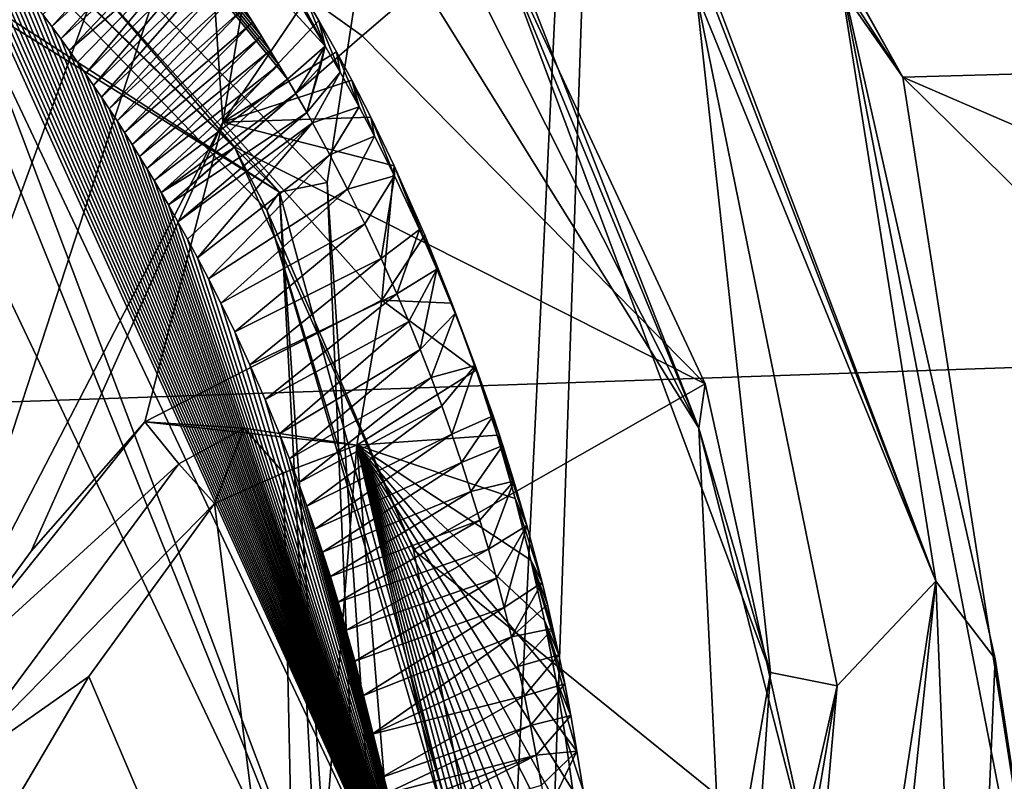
# Model space of a CAD drawing. Header units: millimetres. Extents: x -147 to 294, y -82 to 275.
# Tile 181 of 256: x 244.75 to 248.38, y 154.78 to 157.59. Entities that reach past the tile are written whole.
import ezdxf

# ---------------------------------------------------------------- set-up
doc = ezdxf.new("R2010")
doc.units = ezdxf.units.MM
doc.header["$LTSCALE"] = 67.506716
for name, color, linetype in [('1827', 7, 'CONTINUOUS'), ('2846', 7, 'CONTINUOUS'), ('3303', 7, 'CONTINUOUS'), ('3314', 7, 'CONTINUOUS'), ('3322', 7, 'CONTINUOUS'), ('3341', 7, 'CONTINUOUS'), ('3346', 7, 'CONTINUOUS'), ('3352', 7, 'CONTINUOUS'), ('3353', 7, 'CONTINUOUS'), ('3385', 7, 'CONTINUOUS'), ('3386', 7, 'CONTINUOUS'), ('3841', 7, 'CONTINUOUS'), ('3876', 7, 'CONTINUOUS'), ('3877', 7, 'CONTINUOUS'), ('3933', 7, 'CONTINUOUS'), ('3934', 7, 'CONTINUOUS'), ('3935', 7, 'CONTINUOUS'), ('3936', 7, 'CONTINUOUS'), ('3938', 7, 'CONTINUOUS'), ('3939', 7, 'CONTINUOUS'), ('3940', 7, 'CONTINUOUS'), ('3941', 7, 'CONTINUOUS'), ('3943', 7, 'CONTINUOUS'), ('4035', 7, 'CONTINUOUS'), ('4041', 7, 'CONTINUOUS'), ('4042', 7, 'CONTINUOUS'), ('4043', 7, 'CONTINUOUS'), ('761', 7, 'CONTINUOUS'), ('802', 7, 'CONTINUOUS')]:
    doc.layers.add(name, color=color, linetype=linetype)

msp = doc.modelspace()

# ---------------------------------------------------------------- linework, layer by layer
at = {"layer": '1827', "linetype": 'CONTINUOUS'}
for points in [[(245.8803, 156.9897, -26.9313), (247.0596, 164.7051, -25.4426), (243.4814, 159.4562, -25.6096), (245.8803, 156.9897, -26.9313)], [(246.3521, 149.9563, -28.3193), (247.0596, 164.7051, -25.4426), (245.8803, 156.9897, -26.9313), (246.3521, 149.9563, -28.3193)], [(246.4828, 147.7823, -28.6945), (247.0596, 164.7051, -25.4426), (246.3521, 149.9563, -28.3193), (246.4828, 147.7823, -28.6945)], [(253.3876, 162.2919, -28.4754), (247.0596, 164.7051, -25.4426), (246.4828, 147.7823, -28.6945), (253.3876, 162.2919, -28.4754)], [(247.0404, 147.8484, -29.0337), (253.3876, 162.2919, -28.4754), (246.4828, 147.7823, -28.6945), (247.0404, 147.8484, -29.0337)], [(247.6006, 147.9181, -29.3887), (253.3876, 162.2919, -28.4754), (247.0404, 147.8484, -29.0337), (247.6006, 147.9181, -29.3887)], [(249.2722, 148.1456, -30.5321), (253.3876, 162.2919, -28.4754), (247.6006, 147.9181, -29.3887), (249.2722, 148.1456, -30.5321)]]:
    msp.add_3dface(points, dxfattribs=at)
at = {"layer": '2846', "linetype": 'CONTINUOUS'}
for points in [[(254.4428, 158.3003, -33.2645), (253.5713, 157.533, -33.157), (245.6001, 160.8001, -28.5221), (254.4428, 158.3003, -33.2645)], [(245.6001, 160.8001, -28.5221), (253.5713, 157.533, -33.157), (248.0012, 157.3782, -30.3474), (245.6001, 160.8001, -28.5221)], [(253.5713, 157.533, -33.157), (251.8376, 155.7197, -32.9198), (248.0012, 157.3782, -30.3474), (253.5713, 157.533, -33.157)], [(251.8376, 155.7197, -32.9198), (250.8847, 154.5328, -32.7713), (248.0012, 157.3782, -30.3474), (251.8376, 155.7197, -32.9198)], [(248.0012, 157.3782, -30.3474), (250.8847, 154.5328, -32.7713), (248.6367, 153.304, -31.7255), (248.0012, 157.3782, -30.3474)]]:
    msp.add_3dface(points, dxfattribs=at)
at = {"layer": '3303', "linetype": 'CONTINUOUS'}
for points in [[(240.0061, 160.6226, -24.4588), (239.9795, 160.5045, -24.5226), (245.7051, 156.9546, -26.9517), (240.0061, 160.6226, -24.4588)], [(243.4814, 159.4562, -25.6096), (240.0061, 160.6226, -24.4588), (245.7051, 156.9546, -26.9517), (243.4814, 159.4562, -25.6096)], [(245.7051, 156.9546, -26.9517), (239.9795, 160.5045, -24.5226), (243.2865, 159.3431, -25.8126), (245.7051, 156.9546, -26.9517)], [(245.8803, 156.9897, -26.9313), (243.4814, 159.4562, -25.6096), (245.7051, 156.9546, -26.9517), (245.8803, 156.9897, -26.9313)], [(245.6575, 156.8881, -27.1343), (245.7051, 156.9546, -26.9517), (243.2865, 159.3431, -25.8126), (245.6575, 156.8881, -27.1343)], [(246.1771, 150.0221, -28.3122), (245.8803, 156.9897, -26.9313), (245.7051, 156.9546, -26.9517), (246.1771, 150.0221, -28.3122)], [(246.3521, 149.9563, -28.3193), (245.8803, 156.9897, -26.9313), (246.1771, 150.0221, -28.3122), (246.3521, 149.9563, -28.3193)], [(246.627, 153.5686, -28.1771), (245.7051, 156.9546, -26.9517), (245.6575, 156.8881, -27.1343), (246.627, 153.5686, -28.1771)], [(246.1771, 150.0221, -28.3122), (245.7051, 156.9546, -26.9517), (246.0716, 150.0528, -28.4543), (246.1771, 150.0221, -28.3122)], [(246.0716, 150.0528, -28.4543), (245.7051, 156.9546, -26.9517), (246.627, 153.5686, -28.1771), (246.0716, 150.0528, -28.4543)]]:
    msp.add_3dface(points, dxfattribs=at)
at = {"layer": '3314', "linetype": 'CONTINUOUS'}
for points in [[(245.6575, 156.8881, -27.1343), (243.2865, 159.3431, -25.8126), (245.5394, 157.122, -27.9101), (245.6575, 156.8881, -27.1343)], [(245.5394, 157.122, -27.9101), (243.2865, 159.3431, -25.8126), (243.876, 159.0509, -26.9705), (245.5394, 157.122, -27.9101)], [(246.1983, 155.6373, -28.455), (245.6575, 156.8881, -27.1343), (245.5394, 157.122, -27.9101), (246.1983, 155.6373, -28.455)], [(246.627, 153.5686, -28.1771), (245.6575, 156.8881, -27.1343), (246.5164, 154.0467, -28.8946), (246.627, 153.5686, -28.1771)], [(246.5164, 154.0467, -28.8946), (245.6575, 156.8881, -27.1343), (246.1983, 155.6373, -28.455), (246.5164, 154.0467, -28.8946)]]:
    msp.add_3dface(points, dxfattribs=at)
at = {"layer": '3322', "linetype": 'CONTINUOUS'}
for points in [[(244.339, 160.7633, -30.238), (247.2496, 156.0853, -32.6765), (246.4845, 157.9382, -28.542), (244.339, 160.7633, -30.238)], [(246.4845, 157.9382, -28.542), (247.2496, 156.0853, -32.6765), (247.2735, 156.2483, -29.1765), (246.4845, 157.9382, -28.542)], [(247.2735, 156.2483, -29.1765), (247.2496, 156.0853, -32.6765), (247.6708, 154.4466, -29.7076), (247.2735, 156.2483, -29.1765)], [(247.2496, 156.0853, -32.6765), (247.3838, 153.3282, -33.5046), (247.6708, 154.4466, -29.7076), (247.2496, 156.0853, -32.6765)]]:
    msp.add_3dface(points, dxfattribs=at)
at = {"layer": '3341', "linetype": 'CONTINUOUS'}
for points in [[(245.6001, 160.8001, -28.5221), (248.0012, 157.3782, -30.3474), (245.7281, 160.8644, -30.2876), (245.6001, 160.8001, -28.5221)], [(245.7281, 160.8644, -30.2876), (248.0012, 157.3782, -30.3474), (246.4721, 160.0956, -31.4789), (245.7281, 160.8644, -30.2876)], [(246.4721, 160.0956, -31.4789), (248.0012, 157.3782, -30.3474), (247.7601, 157.8139, -32.6079), (246.4721, 160.0956, -31.4789)], [(248.0012, 157.3782, -30.3474), (248.6367, 153.304, -31.7255), (247.7601, 157.8139, -32.6079), (248.0012, 157.3782, -30.3474)], [(247.7601, 157.8139, -32.6079), (248.6367, 153.304, -31.7255), (248.3423, 155.2352, -33.5899), (247.7601, 157.8139, -32.6079)], [(248.3423, 155.2352, -33.5899), (248.6367, 153.304, -31.7255), (248.2337, 152.7439, -34.2297), (248.3423, 155.2352, -33.5899)]]:
    msp.add_3dface(points, dxfattribs=at)
at = {"layer": '3346', "linetype": 'CONTINUOUS'}
for points in [[(247.2496, 156.0853, -32.6765), (244.339, 160.7633, -30.238), (245.1337, 160.2818, -30.952), (247.2496, 156.0853, -32.6765)], [(247.2496, 156.0853, -32.6765), (245.1337, 160.2818, -30.952), (245.723, 159.9857, -31.7302), (247.2496, 156.0853, -32.6765)], [(247.2496, 156.0853, -32.6765), (245.723, 159.9857, -31.7302), (247.5144, 155.1851, -33.7763), (247.2496, 156.0853, -32.6765)], [(247.3838, 153.3282, -33.5046), (247.2496, 156.0853, -32.6765), (247.5144, 155.1851, -33.7763), (247.3838, 153.3282, -33.5046)], [(246.7141, 150.5732, -34.4416), (247.3838, 153.3282, -33.5046), (247.5144, 155.1851, -33.7763), (246.7141, 150.5732, -34.4416)]]:
    msp.add_3dface(points, dxfattribs=at)
at = {"layer": '3352', "linetype": 'CONTINUOUS'}
for points in [[(247.5144, 155.1851, -33.7763), (245.723, 159.9857, -31.7302), (247.2401, 157.6899, -32.9756), (247.5144, 155.1851, -33.7763)], [(247.759, 155.1361, -33.9339), (247.5144, 155.1851, -33.7763), (247.2401, 157.6899, -32.9756), (247.759, 155.1361, -33.9339)], [(246.7141, 150.5732, -34.4416), (247.5144, 155.1851, -33.7763), (247.759, 155.1361, -33.9339), (246.7141, 150.5732, -34.4416)], [(246.9823, 150.5822, -34.6363), (246.7141, 150.5732, -34.4416), (247.759, 155.1361, -33.9339), (246.9823, 150.5822, -34.6363)]]:
    msp.add_3dface(points, dxfattribs=at)
at = {"layer": '3353', "linetype": 'CONTINUOUS'}
for points in [[(246.4071, 159.9759, -31.8397), (246.4381, 159.9844, -31.8106), (248.1229, 155.5209, -33.809), (246.4071, 159.9759, -31.8397)], [(247.2401, 157.6899, -32.9756), (246.4071, 159.9759, -31.8397), (248.1229, 155.5209, -33.809), (247.2401, 157.6899, -32.9756)], [(246.4381, 159.9844, -31.8106), (247.7601, 157.8139, -32.6079), (248.1229, 155.5209, -33.809), (246.4381, 159.9844, -31.8106)], [(247.7601, 157.8139, -32.6079), (248.3423, 155.2352, -33.5899), (248.1229, 155.5209, -33.809), (247.7601, 157.8139, -32.6079)], [(247.759, 155.1361, -33.9339), (247.2401, 157.6899, -32.9756), (248.1229, 155.5209, -33.809), (247.759, 155.1361, -33.9339)], [(247.5817, 150.3678, -34.4002), (247.3434, 150.445, -34.6939), (248.1229, 155.5209, -33.809), (247.5817, 150.3678, -34.4002)], [(247.3434, 150.445, -34.6939), (247.759, 155.1361, -33.9339), (248.1229, 155.5209, -33.809), (247.3434, 150.445, -34.6939)], [(248.2337, 152.7439, -34.2297), (247.5817, 150.3678, -34.4002), (248.1229, 155.5209, -33.809), (248.2337, 152.7439, -34.2297)], [(248.3423, 155.2352, -33.5899), (248.2337, 152.7439, -34.2297), (248.1229, 155.5209, -33.809), (248.3423, 155.2352, -33.5899)], [(247.3434, 150.445, -34.6939), (246.9823, 150.5822, -34.6363), (247.759, 155.1361, -33.9339), (247.3434, 150.445, -34.6939)]]:
    msp.add_3dface(points, dxfattribs=at)
at = {"layer": '3385', "linetype": 'CONTINUOUS'}
for points in [[(246.4845, 157.9382, -28.542), (247.2735, 156.2483, -29.1765), (246.0092, 157.5301, -28.2242), (246.4845, 157.9382, -28.542)], [(247.2735, 156.2483, -29.1765), (245.5394, 157.122, -27.9101), (246.0092, 157.5301, -28.2242), (247.2735, 156.2483, -29.1765)], [(246.1983, 155.6373, -28.455), (245.5394, 157.122, -27.9101), (247.2735, 156.2483, -29.1765), (246.1983, 155.6373, -28.455)], [(246.1983, 155.6373, -28.455), (247.2735, 156.2483, -29.1765), (247.6708, 154.4466, -29.7076), (246.1983, 155.6373, -28.455)], [(246.5164, 154.0467, -28.8946), (246.1983, 155.6373, -28.455), (247.6708, 154.4466, -29.7076), (246.5164, 154.0467, -28.8946)]]:
    msp.add_3dface(points, dxfattribs=at)
at = {"layer": '3386', "linetype": 'CONTINUOUS'}
for points in [[(245.5394, 157.122, -27.9101), (243.876, 159.0509, -26.9705), (246.0092, 157.5301, -28.2242), (245.5394, 157.122, -27.9101)], [(243.876, 159.0509, -26.9705), (246.4845, 157.9382, -28.542), (246.0092, 157.5301, -28.2242), (243.876, 159.0509, -26.9705)]]:
    msp.add_3dface(points, dxfattribs=at)
at = {"layer": '3841', "linetype": 'CONTINUOUS'}
msp.add_3dface([(246.0375, 153.7605, -26.2755), (244.3919, 157.2287, -25.1362), (243.8233, 145.1052, -26.053), (246.0375, 153.7605, -26.2755)], dxfattribs=at)
at = {"layer": '3876', "linetype": 'CONTINUOUS'}
for points in [[(244.5923, 157.5928, -25.5415), (246.2893, 153.9977, -26.7161), (244.439, 158.0844, -27.215), (244.5923, 157.5928, -25.5415)], [(244.439, 158.0844, -27.215), (246.2893, 153.9977, -26.7161), (244.4764, 158.0429, -27.2358), (244.439, 158.0844, -27.215)], [(244.4764, 158.0429, -27.2358), (246.2893, 153.9977, -26.7161), (244.5135, 158.0011, -27.2566), (244.4764, 158.0429, -27.2358)], [(244.5135, 158.0011, -27.2566), (246.2893, 153.9977, -26.7161), (244.5502, 157.959, -27.2773), (244.5135, 158.0011, -27.2566)], [(244.5502, 157.959, -27.2773), (246.2893, 153.9977, -26.7161), (244.5866, 157.9165, -27.2981), (244.5502, 157.959, -27.2773)], [(244.5866, 157.9165, -27.2981), (246.2893, 153.9977, -26.7161), (244.6227, 157.8736, -27.3189), (244.5866, 157.9165, -27.2981)], [(244.6227, 157.8736, -27.3189), (246.2893, 153.9977, -26.7161), (244.6585, 157.8304, -27.3397), (244.6227, 157.8736, -27.3189)], [(244.6585, 157.8304, -27.3397), (246.2893, 153.9977, -26.7161), (244.6939, 157.7869, -27.3605), (244.6585, 157.8304, -27.3397)], [(244.6939, 157.7869, -27.3605), (246.2893, 153.9977, -26.7161), (244.729, 157.7431, -27.3812), (244.6939, 157.7869, -27.3605)], [(244.729, 157.7431, -27.3812), (246.2893, 153.9977, -26.7161), (244.7637, 157.6989, -27.402), (244.729, 157.7431, -27.3812)], [(244.7637, 157.6989, -27.402), (246.2893, 153.9977, -26.7161), (244.7981, 157.6544, -27.4227), (244.7637, 157.6989, -27.402)], [(244.7981, 157.6544, -27.4227), (246.2893, 153.9977, -26.7161), (244.8322, 157.6096, -27.4434), (244.7981, 157.6544, -27.4227)], [(244.8322, 157.6096, -27.4434), (246.2893, 153.9977, -26.7161), (244.8659, 157.5645, -27.4641), (244.8322, 157.6096, -27.4434)], [(244.8659, 157.5645, -27.4641), (246.2893, 153.9977, -26.7161), (244.8992, 157.5191, -27.4848), (244.8659, 157.5645, -27.4641)], [(244.8992, 157.5191, -27.4848), (246.2893, 153.9977, -26.7161), (244.9298, 157.4767, -27.5039), (244.8992, 157.5191, -27.4848)], [(244.9298, 157.4767, -27.5039), (246.2893, 153.9977, -26.7161), (244.9601, 157.4341, -27.523), (244.9298, 157.4767, -27.5039)], [(244.9601, 157.4341, -27.523), (246.2893, 153.9977, -26.7161), (244.99, 157.3912, -27.542), (244.9601, 157.4341, -27.523)], [(244.99, 157.3912, -27.542), (246.2893, 153.9977, -26.7161), (245.0195, 157.3482, -27.561), (244.99, 157.3912, -27.542)], [(245.0195, 157.3482, -27.561), (246.2893, 153.9977, -26.7161), (245.0487, 157.305, -27.5799), (245.0195, 157.3482, -27.561)], [(245.0487, 157.305, -27.5799), (246.2893, 153.9977, -26.7161), (245.0776, 157.2616, -27.5988), (245.0487, 157.305, -27.5799)], [(245.0776, 157.2616, -27.5988), (246.2893, 153.9977, -26.7161), (245.1061, 157.218, -27.6176), (245.0776, 157.2616, -27.5988)], [(245.1061, 157.218, -27.6176), (246.2893, 153.9977, -26.7161), (245.1342, 157.1742, -27.6363), (245.1061, 157.218, -27.6176)], [(245.1342, 157.1742, -27.6363), (246.2893, 153.9977, -26.7161), (245.1619, 157.1303, -27.6549), (245.1342, 157.1742, -27.6363)], [(245.1619, 157.1303, -27.6549), (246.2893, 153.9977, -26.7161), (245.1893, 157.0861, -27.6735), (245.1619, 157.1303, -27.6549)], [(245.1893, 157.0861, -27.6735), (246.2893, 153.9977, -26.7161), (245.2164, 157.0419, -27.692), (245.1893, 157.0861, -27.6735)], [(245.2164, 157.0419, -27.692), (246.2893, 153.9977, -26.7161), (245.243, 156.9974, -27.7104), (245.2164, 157.0419, -27.692)], [(245.243, 156.9974, -27.7104), (246.2893, 153.9977, -26.7161), (245.2693, 156.9529, -27.7287), (245.243, 156.9974, -27.7104)], [(245.2693, 156.9529, -27.7287), (246.2893, 153.9977, -26.7161), (245.2952, 156.9081, -27.747), (245.2693, 156.9529, -27.7287)], [(245.2952, 156.9081, -27.747), (246.2893, 153.9977, -26.7161), (245.3306, 156.8455, -27.7721), (245.2952, 156.9081, -27.747)], [(245.3306, 156.8455, -27.7721), (246.2893, 153.9977, -26.7161), (245.3658, 156.7818, -27.7976), (245.3306, 156.8455, -27.7721)], [(245.3658, 156.7818, -27.7976), (246.2893, 153.9977, -26.7161), (245.4029, 156.7132, -27.8248), (245.3658, 156.7818, -27.7976)], [(245.4029, 156.7132, -27.8248), (246.2893, 153.9977, -26.7161), (245.4434, 156.6357, -27.855), (245.4029, 156.7132, -27.8248)], [(245.4434, 156.6357, -27.855), (246.2893, 153.9977, -26.7161), (245.4888, 156.5458, -27.8896), (245.4434, 156.6357, -27.855)], [(245.4888, 156.5458, -27.8896), (246.2893, 153.9977, -26.7161), (245.5402, 156.4396, -27.9298), (245.4888, 156.5458, -27.8896)], [(245.5402, 156.4396, -27.9298), (246.2893, 153.9977, -26.7161), (245.596, 156.3188, -27.9746), (245.5402, 156.4396, -27.9298)], [(245.596, 156.3188, -27.9746), (246.2893, 153.9977, -26.7161), (245.652, 156.1908, -28.0211), (245.596, 156.3188, -27.9746)], [(245.652, 156.1908, -28.0211), (246.2893, 153.9977, -26.7161), (245.7043, 156.0647, -28.0659), (245.652, 156.1908, -28.0211)], [(245.7043, 156.0647, -28.0659), (246.2893, 153.9977, -26.7161), (245.741, 155.9716, -28.0984), (245.7043, 156.0647, -28.0659)], [(245.741, 155.9716, -28.0984), (246.2893, 153.9977, -26.7161), (245.7746, 155.883, -28.1288), (245.741, 155.9716, -28.0984)], [(245.7746, 155.883, -28.1288), (246.2893, 153.9977, -26.7161), (245.8056, 155.7976, -28.1577), (245.7746, 155.883, -28.1288)], [(245.8056, 155.7976, -28.1577), (246.2893, 153.9977, -26.7161), (245.835, 155.7133, -28.1858), (245.8056, 155.7976, -28.1577)], [(245.835, 155.7133, -28.1858), (246.2893, 153.9977, -26.7161), (245.8637, 155.6278, -28.2138), (245.835, 155.7133, -28.1858)], [(245.8637, 155.6278, -28.2138), (246.2893, 153.9977, -26.7161), (245.8922, 155.5387, -28.2425), (245.8637, 155.6278, -28.2138)], [(245.8922, 155.5387, -28.2425), (246.2893, 153.9977, -26.7161), (245.9212, 155.4438, -28.2725), (245.8922, 155.5387, -28.2425)], [(245.9212, 155.4438, -28.2725), (246.2893, 153.9977, -26.7161), (245.9509, 155.3406, -28.3045), (245.9212, 155.4438, -28.2725)], [(245.9509, 155.3406, -28.3045), (246.2893, 153.9977, -26.7161), (245.9818, 155.2268, -28.3389), (245.9509, 155.3406, -28.3045)], [(245.9818, 155.2268, -28.3389), (246.2893, 153.9977, -26.7161), (246.0138, 155.1, -28.3763), (245.9818, 155.2268, -28.3389)], [(246.0138, 155.1, -28.3763), (246.2893, 153.9977, -26.7161), (246.0468, 154.9578, -28.417), (246.0138, 155.1, -28.3763)], [(246.0468, 154.9578, -28.417), (246.2893, 153.9977, -26.7161), (246.0802, 154.7978, -28.4612), (246.0468, 154.9578, -28.417)], [(246.0802, 154.7978, -28.4612), (246.2893, 153.9977, -26.7161), (246.0921, 154.7367, -28.4777), (246.0802, 154.7978, -28.4612)]]:
    msp.add_3dface(points, dxfattribs=at)
at = {"layer": '3877', "linetype": 'CONTINUOUS'}
for points in [[(246.0375, 153.7605, -26.2755), (244.5923, 157.5928, -25.5415), (244.5551, 157.4394, -25.2768), (246.0375, 153.7605, -26.2755)], [(246.0375, 153.7605, -26.2755), (246.2893, 153.9977, -26.7161), (244.5923, 157.5928, -25.5415), (246.0375, 153.7605, -26.2755)], [(244.3919, 157.2287, -25.1362), (246.0375, 153.7605, -26.2755), (244.5551, 157.4394, -25.2768), (244.3919, 157.2287, -25.1362)]]:
    msp.add_3dface(points, dxfattribs=at)
at = {"layer": '3933', "linetype": 'CONTINUOUS'}
for points in [[(245.7648, 157.3184, -28.0608), (245.2952, 156.9081, -27.747), (245.8049, 157.2482, -28.0888), (245.7648, 157.3184, -28.0608)], [(245.2952, 156.9081, -27.747), (245.7648, 157.3184, -28.0608), (245.5308, 157.1145, -27.9042), (245.2952, 156.9081, -27.747)], [(245.2952, 156.9081, -27.747), (245.3306, 156.8455, -27.7721), (245.8049, 157.2482, -28.0888), (245.2952, 156.9081, -27.747)], [(245.8049, 157.2482, -28.0888), (245.3306, 156.8455, -27.7721), (245.8262, 157.2097, -28.104), (245.8049, 157.2482, -28.0888)], [(245.3306, 156.8455, -27.7721), (245.3658, 156.7818, -27.7976), (245.8262, 157.2097, -28.104), (245.3306, 156.8455, -27.7721)], [(245.3658, 156.7818, -27.7976), (245.4029, 156.7132, -27.8248), (245.8262, 157.2097, -28.104), (245.3658, 156.7818, -27.7976)], [(245.8262, 157.2097, -28.104), (245.4029, 156.7132, -27.8248), (245.8901, 157.0922, -28.1499), (245.8262, 157.2097, -28.104)], [(245.4029, 156.7132, -27.8248), (245.4434, 156.6357, -27.855), (245.8901, 157.0922, -28.1499), (245.4029, 156.7132, -27.8248)], [(245.8901, 157.0922, -28.1499), (245.4434, 156.6357, -27.855), (245.9556, 156.9659, -28.1984), (245.8901, 157.0922, -28.1499)], [(245.4434, 156.6357, -27.855), (245.4888, 156.5458, -27.8896), (245.9556, 156.9659, -28.1984), (245.4434, 156.6357, -27.855)], [(245.9556, 156.9659, -28.1984), (245.4888, 156.5458, -27.8896), (246.0186, 156.8384, -28.2465), (245.9556, 156.9659, -28.1984)], [(245.4888, 156.5458, -27.8896), (245.5402, 156.4396, -27.9298), (246.0186, 156.8384, -28.2465), (245.4888, 156.5458, -27.8896)], [(246.0186, 156.8384, -28.2465), (245.5402, 156.4396, -27.9298), (246.0792, 156.7097, -28.2941), (246.0186, 156.8384, -28.2465)], [(245.5402, 156.4396, -27.9298), (245.596, 156.3188, -27.9746), (246.0792, 156.7097, -28.2941), (245.5402, 156.4396, -27.9298)], [(246.0792, 156.7097, -28.2941), (245.596, 156.3188, -27.9746), (246.1373, 156.5797, -28.3413), (246.0792, 156.7097, -28.2941)], [(245.596, 156.3188, -27.9746), (245.652, 156.1908, -28.0211), (246.1373, 156.5797, -28.3413), (245.596, 156.3188, -27.9746)], [(246.1373, 156.5797, -28.3413), (245.652, 156.1908, -28.0211), (246.1808, 156.4778, -28.3776), (246.1373, 156.5797, -28.3413)], [(245.652, 156.1908, -28.0211), (245.7043, 156.0647, -28.0659), (246.1808, 156.4778, -28.3776), (245.652, 156.1908, -28.0211)], [(246.1808, 156.4778, -28.3776), (245.7043, 156.0647, -28.0659), (246.2229, 156.3752, -28.4137), (246.1808, 156.4778, -28.3776)], [(245.7043, 156.0647, -28.0659), (245.741, 155.9716, -28.0984), (246.2229, 156.3752, -28.4137), (245.7043, 156.0647, -28.0659)], [(246.2229, 156.3752, -28.4137), (245.741, 155.9716, -28.0984), (246.2634, 156.2718, -28.4494), (246.2229, 156.3752, -28.4137)], [(245.741, 155.9716, -28.0984), (245.7746, 155.883, -28.1288), (246.2634, 156.2718, -28.4494), (245.741, 155.9716, -28.0984)], [(246.2634, 156.2718, -28.4494), (245.7746, 155.883, -28.1288), (246.3024, 156.1678, -28.4847), (246.2634, 156.2718, -28.4494)], [(245.7746, 155.883, -28.1288), (245.8056, 155.7976, -28.1577), (246.3024, 156.1678, -28.4847), (245.7746, 155.883, -28.1288)], [(246.3024, 156.1678, -28.4847), (245.8056, 155.7976, -28.1577), (246.3398, 156.0632, -28.5197), (246.3024, 156.1678, -28.4847)], [(245.8056, 155.7976, -28.1577), (245.835, 155.7133, -28.1858), (246.3398, 156.0632, -28.5197), (245.8056, 155.7976, -28.1577)], [(246.3398, 156.0632, -28.5197), (245.835, 155.7133, -28.1858), (246.3758, 155.958, -28.5543), (246.3398, 156.0632, -28.5197)], [(245.835, 155.7133, -28.1858), (245.8637, 155.6278, -28.2138), (246.3758, 155.958, -28.5543), (245.835, 155.7133, -28.1858)], [(246.3758, 155.958, -28.5543), (245.8637, 155.6278, -28.2138), (246.4102, 155.8522, -28.5884), (246.3758, 155.958, -28.5543)], [(245.8637, 155.6278, -28.2138), (245.8922, 155.5387, -28.2425), (246.4102, 155.8522, -28.5884), (245.8637, 155.6278, -28.2138)], [(246.4102, 155.8522, -28.5884), (245.8922, 155.5387, -28.2425), (246.4431, 155.7459, -28.6222), (246.4102, 155.8522, -28.5884)], [(245.8922, 155.5387, -28.2425), (245.9212, 155.4438, -28.2725), (246.4431, 155.7459, -28.6222), (245.8922, 155.5387, -28.2425)], [(246.4431, 155.7459, -28.6222), (245.9212, 155.4438, -28.2725), (246.4745, 155.6391, -28.6555), (246.4431, 155.7459, -28.6222)], [(245.9212, 155.4438, -28.2725), (245.9509, 155.3406, -28.3045), (246.4745, 155.6391, -28.6555), (245.9212, 155.4438, -28.2725)], [(246.4745, 155.6391, -28.6555), (245.9509, 155.3406, -28.3045), (246.5043, 155.5318, -28.6883), (246.4745, 155.6391, -28.6555)], [(245.9509, 155.3406, -28.3045), (245.9818, 155.2268, -28.3389), (246.5043, 155.5318, -28.6883), (245.9509, 155.3406, -28.3045)], [(246.5043, 155.5318, -28.6883), (245.9818, 155.2268, -28.3389), (246.5325, 155.424, -28.7206), (246.5043, 155.5318, -28.6883)], [(245.9818, 155.2268, -28.3389), (246.0138, 155.1, -28.3763), (246.5325, 155.424, -28.7206), (245.9818, 155.2268, -28.3389)], [(246.5325, 155.424, -28.7206), (246.0138, 155.1, -28.3763), (246.5592, 155.3159, -28.7525), (246.5325, 155.424, -28.7206)], [(246.0138, 155.1, -28.3763), (246.0468, 154.9578, -28.417), (246.5592, 155.3159, -28.7525), (246.0138, 155.1, -28.3763)], [(246.5592, 155.3159, -28.7525), (246.0468, 154.9578, -28.417), (246.5844, 155.2074, -28.7838), (246.5592, 155.3159, -28.7525)], [(246.5844, 155.2074, -28.7838), (246.0468, 154.9578, -28.417), (246.608, 155.0985, -28.8145), (246.5844, 155.2074, -28.7838)], [(246.0468, 154.9578, -28.417), (246.0802, 154.7978, -28.4612), (246.608, 155.0985, -28.8145), (246.0468, 154.9578, -28.417)], [(246.608, 155.0985, -28.8145), (246.0802, 154.7978, -28.4612), (246.6301, 154.9893, -28.8447), (246.608, 155.0985, -28.8145)], [(246.0802, 154.7978, -28.4612), (246.0921, 154.7367, -28.4777), (246.6301, 154.9893, -28.8447), (246.0802, 154.7978, -28.4612)], [(246.6301, 154.9893, -28.8447), (246.0921, 154.7367, -28.4777), (246.6506, 154.8797, -28.8743), (246.6301, 154.9893, -28.8447)], [(246.0921, 154.7367, -28.4777), (246.1038, 154.673, -28.4946), (246.6506, 154.8797, -28.8743), (246.0921, 154.7367, -28.4777)], [(246.1038, 154.673, -28.4946), (246.1154, 154.6066, -28.5119), (246.6506, 154.8797, -28.8743), (246.1038, 154.673, -28.4946)], [(246.6506, 154.8797, -28.8743), (246.1154, 154.6066, -28.5119), (246.6696, 154.7698, -28.9033), (246.6506, 154.8797, -28.8743)]]:
    msp.add_3dface(points, dxfattribs=at)
at = {"layer": '3934', "linetype": 'CONTINUOUS'}
for points in [[(245.8558, 157.4179, -28.1753), (245.8049, 157.2482, -28.0888), (245.8734, 157.4928, -28.3346), (245.8558, 157.4179, -28.1753)], [(245.8734, 157.4928, -28.3346), (245.8049, 157.2482, -28.0888), (245.9284, 157.3964, -28.3729), (245.8734, 157.4928, -28.3346)], [(245.7648, 157.3184, -28.0608), (245.8049, 157.2482, -28.0888), (245.8558, 157.4179, -28.1753), (245.7648, 157.3184, -28.0608)], [(245.8049, 157.2482, -28.0888), (245.8262, 157.2097, -28.104), (245.9284, 157.3964, -28.3729), (245.8049, 157.2482, -28.0888)], [(245.9284, 157.3964, -28.3729), (245.8262, 157.2097, -28.104), (245.9981, 157.2692, -28.4228), (245.9284, 157.3964, -28.3729)], [(245.8262, 157.2097, -28.104), (245.8901, 157.0922, -28.1499), (245.9981, 157.2692, -28.4228), (245.8262, 157.2097, -28.104)], [(245.9981, 157.2692, -28.4228), (245.8901, 157.0922, -28.1499), (246.0548, 157.1612, -28.4645), (245.9981, 157.2692, -28.4228)], [(245.8901, 157.0922, -28.1499), (245.9556, 156.9659, -28.1984), (246.0548, 157.1612, -28.4645), (245.8901, 157.0922, -28.1499)], [(246.0548, 157.1612, -28.4645), (245.9556, 156.9659, -28.1984), (246.1283, 157.0142, -28.5201), (246.0548, 157.1612, -28.4645)], [(245.9556, 156.9659, -28.1984), (246.0186, 156.8384, -28.2465), (246.1283, 157.0142, -28.5201), (245.9556, 156.9659, -28.1984)], [(246.0186, 156.8384, -28.2465), (246.0792, 156.7097, -28.2941), (246.1283, 157.0142, -28.5201), (246.0186, 156.8384, -28.2465)], [(246.1283, 157.0142, -28.5201), (246.0792, 156.7097, -28.2941), (246.2208, 156.8171, -28.5929), (246.1283, 157.0142, -28.5201)], [(246.0792, 156.7097, -28.2941), (246.1373, 156.5797, -28.3413), (246.2208, 156.8171, -28.5929), (246.0792, 156.7097, -28.2941)], [(246.2208, 156.8171, -28.5929), (246.1373, 156.5797, -28.3413), (246.285, 156.6709, -28.6456), (246.2208, 156.8171, -28.5929)], [(246.1373, 156.5797, -28.3413), (246.1808, 156.4778, -28.3776), (246.285, 156.6709, -28.6456), (246.1373, 156.5797, -28.3413)], [(246.1808, 156.4778, -28.3776), (246.2229, 156.3752, -28.4137), (246.285, 156.6709, -28.6456), (246.1808, 156.4778, -28.3776)], [(246.285, 156.6709, -28.6456), (246.2229, 156.3752, -28.4137), (246.3526, 156.5071, -28.7033), (246.285, 156.6709, -28.6456)], [(246.2229, 156.3752, -28.4137), (246.2634, 156.2718, -28.4494), (246.3526, 156.5071, -28.7033), (246.2229, 156.3752, -28.4137)], [(246.3526, 156.5071, -28.7033), (246.2634, 156.2718, -28.4494), (246.426, 156.3157, -28.7689), (246.3526, 156.5071, -28.7033)], [(246.2634, 156.2718, -28.4494), (246.3024, 156.1678, -28.4847), (246.426, 156.3157, -28.7689), (246.2634, 156.2718, -28.4494)], [(246.3024, 156.1678, -28.4847), (246.3398, 156.0632, -28.5197), (246.426, 156.3157, -28.7689), (246.3024, 156.1678, -28.4847)], [(246.426, 156.3157, -28.7689), (246.3398, 156.0632, -28.5197), (246.4915, 156.1306, -28.8306), (246.426, 156.3157, -28.7689)], [(246.3398, 156.0632, -28.5197), (246.3758, 155.958, -28.5543), (246.4915, 156.1306, -28.8306), (246.3398, 156.0632, -28.5197)], [(246.4915, 156.1306, -28.8306), (246.3758, 155.958, -28.5543), (246.5277, 156.0213, -28.8662), (246.4915, 156.1306, -28.8306)], [(246.3758, 155.958, -28.5543), (246.4102, 155.8522, -28.5884), (246.5277, 156.0213, -28.8662), (246.3758, 155.958, -28.5543)], [(246.5277, 156.0213, -28.8662), (246.4102, 155.8522, -28.5884), (246.5688, 155.89, -28.9081), (246.5277, 156.0213, -28.8662)], [(246.4102, 155.8522, -28.5884), (246.4431, 155.7459, -28.6222), (246.5688, 155.89, -28.9081), (246.4102, 155.8522, -28.5884)], [(246.4431, 155.7459, -28.6222), (246.4745, 155.6391, -28.6555), (246.5688, 155.89, -28.9081), (246.4431, 155.7459, -28.6222)], [(246.5688, 155.89, -28.9081), (246.4745, 155.6391, -28.6555), (246.6165, 155.7262, -28.9591), (246.5688, 155.89, -28.9081)], [(246.4745, 155.6391, -28.6555), (246.5043, 155.5318, -28.6883), (246.6165, 155.7262, -28.9591), (246.4745, 155.6391, -28.6555)], [(246.5043, 155.5318, -28.6883), (246.5325, 155.424, -28.7206), (246.6165, 155.7262, -28.9591), (246.5043, 155.5318, -28.6883)], [(246.6165, 155.7262, -28.9591), (246.5325, 155.424, -28.7206), (246.6722, 155.5158, -29.0225), (246.6165, 155.7262, -28.9591)], [(246.5325, 155.424, -28.7206), (246.5592, 155.3159, -28.7525), (246.6722, 155.5158, -29.0225), (246.5325, 155.424, -28.7206)], [(246.6722, 155.5158, -29.0225), (246.5592, 155.3159, -28.7525), (246.6918, 155.435, -29.0462), (246.6722, 155.5158, -29.0225)], [(246.6918, 155.435, -29.0462), (246.5592, 155.3159, -28.7525), (246.7123, 155.3471, -29.0716), (246.6918, 155.435, -29.0462)], [(246.5592, 155.3159, -28.7525), (246.5844, 155.2074, -28.7838), (246.7123, 155.3471, -29.0716), (246.5592, 155.3159, -28.7525)], [(246.7123, 155.3471, -29.0716), (246.5844, 155.2074, -28.7838), (246.7336, 155.25, -29.0992), (246.7123, 155.3471, -29.0716)], [(246.5844, 155.2074, -28.7838), (246.608, 155.0985, -28.8145), (246.7336, 155.25, -29.0992), (246.5844, 155.2074, -28.7838)], [(246.7336, 155.25, -29.0992), (246.608, 155.0985, -28.8145), (246.7556, 155.1433, -29.1289), (246.7336, 155.25, -29.0992)], [(246.608, 155.0985, -28.8145), (246.6301, 154.9893, -28.8447), (246.7556, 155.1433, -29.1289), (246.608, 155.0985, -28.8145)], [(246.7556, 155.1433, -29.1289), (246.6301, 154.9893, -28.8447), (246.7781, 155.0257, -29.1609), (246.7556, 155.1433, -29.1289)], [(246.6301, 154.9893, -28.8447), (246.6506, 154.8797, -28.8743), (246.7781, 155.0257, -29.1609), (246.6301, 154.9893, -28.8447)], [(246.7781, 155.0257, -29.1609), (246.6506, 154.8797, -28.8743), (246.8009, 154.8952, -29.1955), (246.7781, 155.0257, -29.1609)], [(246.6506, 154.8797, -28.8743), (246.6696, 154.7698, -28.9033), (246.8009, 154.8952, -29.1955), (246.6506, 154.8797, -28.8743)], [(246.6696, 154.7698, -28.9033), (246.687, 154.6595, -28.9317), (246.8009, 154.8952, -29.1955), (246.6696, 154.7698, -28.9033)], [(246.8009, 154.8952, -29.1955), (246.687, 154.6595, -28.9317), (246.8236, 154.7512, -29.2325), (246.8009, 154.8952, -29.1955)]]:
    msp.add_3dface(points, dxfattribs=at)
at = {"layer": '3935', "linetype": 'CONTINUOUS'}
for points in [[(245.7339, 157.3714, -28.0395), (245.8734, 157.4928, -28.3346), (243.71, 159.8503, -27.1821), (245.7339, 157.3714, -28.0395)], [(245.7026, 157.4241, -28.0181), (245.7339, 157.3714, -28.0395), (243.71, 159.8503, -27.1821), (245.7026, 157.4241, -28.0181)], [(245.6708, 157.4766, -27.9966), (245.7026, 157.4241, -28.0181), (243.71, 159.8503, -27.1821), (245.6708, 157.4766, -27.9966)], [(245.6386, 157.5288, -27.9751), (245.6708, 157.4766, -27.9966), (243.71, 159.8503, -27.1821), (245.6386, 157.5288, -27.9751)], [(245.6059, 157.5807, -27.9534), (245.6386, 157.5288, -27.9751), (243.71, 159.8503, -27.1821), (245.6059, 157.5807, -27.9534)], [(245.5728, 157.6324, -27.9317), (245.6059, 157.5807, -27.9534), (243.71, 159.8503, -27.1821), (245.5728, 157.6324, -27.9317)], [(245.7648, 157.3184, -28.0608), (245.8734, 157.4928, -28.3346), (245.7339, 157.3714, -28.0395), (245.7648, 157.3184, -28.0608)], [(245.7648, 157.3184, -28.0608), (245.8558, 157.4179, -28.1753), (245.8734, 157.4928, -28.3346), (245.7648, 157.3184, -28.0608)]]:
    msp.add_3dface(points, dxfattribs=at)
at = {"layer": '3936', "linetype": 'CONTINUOUS'}
for points in [[(244.8322, 157.6096, -27.4434), (244.8659, 157.5645, -27.4641), (245.2926, 158.0351, -27.7563), (244.8322, 157.6096, -27.4434)], [(244.8659, 157.5645, -27.4641), (245.3291, 157.9858, -27.7784), (245.2926, 158.0351, -27.7563), (244.8659, 157.5645, -27.4641)], [(244.8659, 157.5645, -27.4641), (244.8992, 157.5191, -27.4848), (245.3291, 157.9858, -27.7784), (244.8659, 157.5645, -27.4641)], [(244.8992, 157.5191, -27.4848), (245.3652, 157.9362, -27.8004), (245.3291, 157.9858, -27.7784), (244.8992, 157.5191, -27.4848)], [(244.8992, 157.5191, -27.4848), (244.9298, 157.4767, -27.5039), (245.3652, 157.9362, -27.8004), (244.8992, 157.5191, -27.4848)], [(244.9298, 157.4767, -27.5039), (245.4009, 157.8863, -27.8224), (245.3652, 157.9362, -27.8004), (244.9298, 157.4767, -27.5039)], [(244.9298, 157.4767, -27.5039), (244.9601, 157.4341, -27.523), (245.4009, 157.8863, -27.8224), (244.9298, 157.4767, -27.5039)], [(244.9601, 157.4341, -27.523), (244.99, 157.3912, -27.542), (245.4009, 157.8863, -27.8224), (244.9601, 157.4341, -27.523)], [(244.99, 157.3912, -27.542), (245.4361, 157.8361, -27.8444), (245.4009, 157.8863, -27.8224), (244.99, 157.3912, -27.542)], [(244.99, 157.3912, -27.542), (245.0195, 157.3482, -27.561), (245.4361, 157.8361, -27.8444), (244.99, 157.3912, -27.542)], [(245.0195, 157.3482, -27.561), (245.471, 157.7856, -27.8663), (245.4361, 157.8361, -27.8444), (245.0195, 157.3482, -27.561)], [(245.0195, 157.3482, -27.561), (245.0487, 157.305, -27.5799), (245.471, 157.7856, -27.8663), (245.0195, 157.3482, -27.561)], [(245.0487, 157.305, -27.5799), (245.5053, 157.7348, -27.8882), (245.471, 157.7856, -27.8663), (245.0487, 157.305, -27.5799)], [(245.0487, 157.305, -27.5799), (245.0776, 157.2616, -27.5988), (245.5053, 157.7348, -27.8882), (245.0487, 157.305, -27.5799)], [(245.0776, 157.2616, -27.5988), (245.5393, 157.6837, -27.91), (245.5053, 157.7348, -27.8882), (245.0776, 157.2616, -27.5988)], [(245.0776, 157.2616, -27.5988), (245.1061, 157.218, -27.6176), (245.5393, 157.6837, -27.91), (245.0776, 157.2616, -27.5988)], [(245.1061, 157.218, -27.6176), (245.5728, 157.6324, -27.9317), (245.5393, 157.6837, -27.91), (245.1061, 157.218, -27.6176)], [(245.1061, 157.218, -27.6176), (245.1342, 157.1742, -27.6363), (245.5728, 157.6324, -27.9317), (245.1061, 157.218, -27.6176)], [(245.1342, 157.1742, -27.6363), (245.6059, 157.5807, -27.9534), (245.5728, 157.6324, -27.9317), (245.1342, 157.1742, -27.6363)], [(245.1342, 157.1742, -27.6363), (245.1619, 157.1303, -27.6549), (245.6059, 157.5807, -27.9534), (245.1342, 157.1742, -27.6363)], [(245.1619, 157.1303, -27.6549), (245.6386, 157.5288, -27.9751), (245.6059, 157.5807, -27.9534), (245.1619, 157.1303, -27.6549)], [(245.1619, 157.1303, -27.6549), (245.1893, 157.0861, -27.6735), (245.6386, 157.5288, -27.9751), (245.1619, 157.1303, -27.6549)], [(245.1893, 157.0861, -27.6735), (245.6708, 157.4766, -27.9966), (245.6386, 157.5288, -27.9751), (245.1893, 157.0861, -27.6735)], [(245.1893, 157.0861, -27.6735), (245.2164, 157.0419, -27.692), (245.6708, 157.4766, -27.9966), (245.1893, 157.0861, -27.6735)], [(245.2164, 157.0419, -27.692), (245.7026, 157.4241, -28.0181), (245.6708, 157.4766, -27.9966), (245.2164, 157.0419, -27.692)], [(245.2164, 157.0419, -27.692), (245.243, 156.9974, -27.7104), (245.7026, 157.4241, -28.0181), (245.2164, 157.0419, -27.692)], [(245.243, 156.9974, -27.7104), (245.7339, 157.3714, -28.0395), (245.7026, 157.4241, -28.0181), (245.243, 156.9974, -27.7104)], [(245.243, 156.9974, -27.7104), (245.2693, 156.9529, -27.7287), (245.7339, 157.3714, -28.0395), (245.243, 156.9974, -27.7104)], [(245.2693, 156.9529, -27.7287), (245.7648, 157.3184, -28.0608), (245.7339, 157.3714, -28.0395), (245.2693, 156.9529, -27.7287)], [(245.7648, 157.3184, -28.0608), (245.2693, 156.9529, -27.7287), (245.5308, 157.1145, -27.9042), (245.7648, 157.3184, -28.0608)], [(245.2693, 156.9529, -27.7287), (245.2952, 156.9081, -27.747), (245.5308, 157.1145, -27.9042), (245.2693, 156.9529, -27.7287)]]:
    msp.add_3dface(points, dxfattribs=at)
at = {"layer": '3938', "linetype": 'CONTINUOUS'}
for points in [[(243.71, 159.8503, -27.1821), (245.8734, 157.4928, -28.3346), (245.4262, 158.2379, -28.5377), (243.71, 159.8503, -27.1821)], [(245.4262, 158.2379, -28.5377), (245.8734, 157.4928, -28.3346), (245.6224, 157.9568, -28.7067), (245.4262, 158.2379, -28.5377)], [(245.6224, 157.9568, -28.7067), (245.8734, 157.4928, -28.3346), (245.8034, 157.6671, -28.8638), (245.6224, 157.9568, -28.7067)]]:
    msp.add_3dface(points, dxfattribs=at)
at = {"layer": '3939', "linetype": 'CONTINUOUS'}
for points in [[(245.4262, 158.2379, -28.5377), (245.6224, 157.9568, -28.7067), (245.4959, 157.2127, -28.8469), (245.4262, 158.2379, -28.5377)], [(245.6224, 157.9568, -28.7067), (245.8034, 157.6671, -28.8638), (245.4959, 157.2127, -28.8469), (245.6224, 157.9568, -28.7067)], [(245.8034, 157.6671, -28.8638), (245.8499, 157.5873, -28.9038), (245.4959, 157.2127, -28.8469), (245.8034, 157.6671, -28.8638)], [(245.8499, 157.5873, -28.9038), (245.9145, 157.4719, -28.9592), (245.4959, 157.2127, -28.8469), (245.8499, 157.5873, -28.9038)], [(245.9145, 157.4719, -28.9592), (245.9709, 157.3668, -29.0068), (245.4959, 157.2127, -28.8469), (245.9145, 157.4719, -28.9592)], [(245.9709, 157.3668, -29.0068), (246.0407, 157.2304, -29.0648), (245.4959, 157.2127, -28.8469), (245.9709, 157.3668, -29.0068)], [(246.0822, 156.557, -29.2807), (245.2084, 156.1079, -29.0566), (245.4959, 157.2127, -28.8469), (246.0822, 156.557, -29.2807)], [(246.0407, 157.2304, -29.0648), (246.1268, 157.0515, -29.1342), (245.4959, 157.2127, -28.8469), (246.0407, 157.2304, -29.0648)], [(246.1268, 157.0515, -29.1342), (246.0822, 156.557, -29.2807), (245.4959, 157.2127, -28.8469), (246.1268, 157.0515, -29.1342)], [(245.9891, 156.0223, -29.4281), (245.2084, 156.1079, -29.0566), (246.0822, 156.557, -29.2807), (245.9891, 156.0223, -29.4281)], [(245.5744, 156.0855, -29.2983), (245.2084, 156.1079, -29.0566), (245.9891, 156.0223, -29.4281), (245.5744, 156.0855, -29.2983)]]:
    msp.add_3dface(points, dxfattribs=at)
at = {"layer": '3940', "linetype": 'CONTINUOUS'}
for points in [[(245.2084, 156.1079, -29.0566), (245.5744, 156.0855, -29.2983), (245.3333, 155.9537, -29.2092), (245.2084, 156.1079, -29.0566)], [(245.3333, 155.9537, -29.2092), (245.5744, 156.0855, -29.2983), (245.4647, 155.8074, -29.3174), (245.3333, 155.9537, -29.2092)], [(245.4647, 155.8074, -29.3174), (245.5744, 156.0855, -29.2983), (245.719, 155.9206, -29.3991), (245.4647, 155.8074, -29.3174)], [(245.5744, 156.0855, -29.2983), (245.9891, 156.0223, -29.4281), (245.719, 155.9206, -29.3991), (245.5744, 156.0855, -29.2983)]]:
    msp.add_3dface(points, dxfattribs=at)
at = {"layer": '3941', "linetype": 'CONTINUOUS'}
for points in [[(245.2084, 156.1079, -29.0566), (245.3333, 155.9537, -29.2092), (244.4057, 155.107, -28.7435), (245.2084, 156.1079, -29.0566)], [(245.2084, 156.1079, -29.0566), (244.4057, 155.107, -28.7435), (244.7901, 155.6319, -28.8908), (245.2084, 156.1079, -29.0566)], [(244.4057, 155.107, -28.7435), (245.3333, 155.9537, -29.2092), (244.4814, 154.8036, -28.9258), (244.4057, 155.107, -28.7435)], [(245.3333, 155.9537, -29.2092), (245.4647, 155.8074, -29.3174), (244.4814, 154.8036, -28.9258), (245.3333, 155.9537, -29.2092)], [(244.4814, 154.8036, -28.9258), (245.4647, 155.8074, -29.3174), (245.002, 155.1695, -29.1735), (244.4814, 154.8036, -28.9258)], [(244.5551, 154.4118, -29.0503), (244.4814, 154.8036, -28.9258), (245.002, 155.1695, -29.1735), (244.5551, 154.4118, -29.0503)]]:
    msp.add_3dface(points, dxfattribs=at)
at = {"layer": '3943', "linetype": 'CONTINUOUS'}
for points in [[(243.342, 160.1332, -27.2228), (245.4262, 158.2379, -28.5377), (243.1188, 157.2867, -27.4572), (243.342, 160.1332, -27.2228)], [(245.4262, 158.2379, -28.5377), (244.4057, 155.107, -28.7435), (243.1188, 157.2867, -27.4572), (245.4262, 158.2379, -28.5377)], [(245.4262, 158.2379, -28.5377), (245.4959, 157.2127, -28.8469), (244.4057, 155.107, -28.7435), (245.4262, 158.2379, -28.5377)], [(244.4057, 155.107, -28.7435), (245.4959, 157.2127, -28.8469), (244.7901, 155.6319, -28.8908), (244.4057, 155.107, -28.7435)], [(245.4959, 157.2127, -28.8469), (245.2084, 156.1079, -29.0566), (244.7901, 155.6319, -28.8908), (245.4959, 157.2127, -28.8469)]]:
    msp.add_3dface(points, dxfattribs=at)
at = {"layer": '4035', "linetype": 'CONTINUOUS'}
for points in [[(245.002, 155.1695, -29.1735), (245.4647, 155.8074, -29.3174), (245.7742, 153.3554, -29.8768), (245.002, 155.1695, -29.1735)], [(244.5551, 154.4118, -29.0503), (245.002, 155.1695, -29.1735), (245.7742, 153.3554, -29.8768), (244.5551, 154.4118, -29.0503)]]:
    msp.add_3dface(points, dxfattribs=at)
at = {"layer": '4041', "linetype": 'CONTINUOUS'}
for points in [[(245.8034, 157.6671, -28.8638), (245.8734, 157.4928, -28.3346), (245.8499, 157.5873, -28.9038), (245.8034, 157.6671, -28.8638)], [(245.8734, 157.4928, -28.3346), (245.9284, 157.3964, -28.3729), (245.8499, 157.5873, -28.9038), (245.8734, 157.4928, -28.3346)], [(245.9284, 157.3964, -28.3729), (245.9145, 157.4719, -28.9592), (245.8499, 157.5873, -28.9038), (245.9284, 157.3964, -28.3729)], [(245.9284, 157.3964, -28.3729), (245.9981, 157.2692, -28.4228), (245.9145, 157.4719, -28.9592), (245.9284, 157.3964, -28.3729)], [(245.9981, 157.2692, -28.4228), (245.9709, 157.3668, -29.0068), (245.9145, 157.4719, -28.9592), (245.9981, 157.2692, -28.4228)], [(245.9981, 157.2692, -28.4228), (246.0548, 157.1612, -28.4645), (245.9709, 157.3668, -29.0068), (245.9981, 157.2692, -28.4228)], [(246.0548, 157.1612, -28.4645), (246.0407, 157.2304, -29.0648), (245.9709, 157.3668, -29.0068), (246.0548, 157.1612, -28.4645)], [(246.0548, 157.1612, -28.4645), (246.1283, 157.0142, -28.5201), (246.0407, 157.2304, -29.0648), (246.0548, 157.1612, -28.4645)], [(246.1283, 157.0142, -28.5201), (246.1268, 157.0515, -29.1342), (246.0407, 157.2304, -29.0648), (246.1283, 157.0142, -28.5201)], [(246.1283, 157.0142, -28.5201), (246.2208, 156.8171, -28.5929), (246.1268, 157.0515, -29.1342), (246.1283, 157.0142, -28.5201)], [(246.2208, 156.8171, -28.5929), (246.285, 156.6709, -28.6456), (246.1268, 157.0515, -29.1342), (246.2208, 156.8171, -28.5929)], [(246.1268, 157.0515, -29.1342), (246.285, 156.6709, -28.6456), (246.2399, 156.7961, -29.2262), (246.1268, 157.0515, -29.1342)], [(246.285, 156.6709, -28.6456), (246.3526, 156.5071, -28.7033), (246.2399, 156.7961, -29.2262), (246.285, 156.6709, -28.6456)], [(246.2399, 156.7961, -29.2262), (246.3526, 156.5071, -28.7033), (246.3403, 156.545, -29.3133), (246.2399, 156.7961, -29.2262)], [(246.3526, 156.5071, -28.7033), (246.426, 156.3157, -28.7689), (246.3403, 156.545, -29.3133), (246.3526, 156.5071, -28.7033)], [(246.3403, 156.545, -29.3133), (246.426, 156.3157, -28.7689), (246.4288, 156.299, -29.3955), (246.3403, 156.545, -29.3133)], [(246.426, 156.3157, -28.7689), (246.4915, 156.1306, -28.8306), (246.4288, 156.299, -29.3955), (246.426, 156.3157, -28.7689)], [(246.4915, 156.1306, -28.8306), (246.5277, 156.0213, -28.8662), (246.4288, 156.299, -29.3955), (246.4915, 156.1306, -28.8306)], [(246.4288, 156.299, -29.3955), (246.5277, 156.0213, -28.8662), (246.5062, 156.0591, -29.4727), (246.4288, 156.299, -29.3955)], [(246.5277, 156.0213, -28.8662), (246.5688, 155.89, -28.9081), (246.5062, 156.0591, -29.4727), (246.5277, 156.0213, -28.8662)], [(246.5688, 155.89, -28.9081), (246.6165, 155.7262, -28.9591), (246.5062, 156.0591, -29.4727), (246.5688, 155.89, -28.9081)], [(246.5062, 156.0591, -29.4727), (246.6165, 155.7262, -28.9591), (246.5733, 155.8257, -29.545), (246.5062, 156.0591, -29.4727)], [(246.6165, 155.7262, -28.9591), (246.6722, 155.5158, -29.0225), (246.5733, 155.8257, -29.545), (246.6165, 155.7262, -28.9591)], [(246.5733, 155.8257, -29.545), (246.6722, 155.5158, -29.0225), (246.6313, 155.5981, -29.6127), (246.5733, 155.8257, -29.545)], [(246.6722, 155.5158, -29.0225), (246.6918, 155.435, -29.0462), (246.6313, 155.5981, -29.6127), (246.6722, 155.5158, -29.0225)], [(246.6918, 155.435, -29.0462), (246.7123, 155.3471, -29.0716), (246.6313, 155.5981, -29.6127), (246.6918, 155.435, -29.0462)], [(246.7123, 155.3471, -29.0716), (246.7336, 155.25, -29.0992), (246.6313, 155.5981, -29.6127), (246.7123, 155.3471, -29.0716)], [(246.6313, 155.5981, -29.6127), (246.7336, 155.25, -29.0992), (246.6809, 155.3762, -29.6761), (246.6313, 155.5981, -29.6127)], [(246.7336, 155.25, -29.0992), (246.7556, 155.1433, -29.1289), (246.6809, 155.3762, -29.6761), (246.7336, 155.25, -29.0992)], [(246.7556, 155.1433, -29.1289), (246.7781, 155.0257, -29.1609), (246.6809, 155.3762, -29.6761), (246.7556, 155.1433, -29.1289)], [(246.6809, 155.3762, -29.6761), (246.7781, 155.0257, -29.1609), (246.7228, 155.1607, -29.7353), (246.6809, 155.3762, -29.6761)], [(246.7781, 155.0257, -29.1609), (246.8009, 154.8952, -29.1955), (246.7228, 155.1607, -29.7353), (246.7781, 155.0257, -29.1609)], [(246.7228, 155.1607, -29.7353), (246.8009, 154.8952, -29.1955), (246.7576, 154.9517, -29.7903), (246.7228, 155.1607, -29.7353)], [(246.8009, 154.8952, -29.1955), (246.8236, 154.7512, -29.2325), (246.7576, 154.9517, -29.7903), (246.8009, 154.8952, -29.1955)], [(246.7576, 154.9517, -29.7903), (246.8236, 154.7512, -29.2325), (246.7859, 154.7494, -29.8412), (246.7576, 154.9517, -29.7903)]]:
    msp.add_3dface(points, dxfattribs=at)
at = {"layer": '4042', "linetype": 'CONTINUOUS'}
for points in [[(246.0822, 156.557, -29.2807), (246.1268, 157.0515, -29.1342), (246.2399, 156.7961, -29.2262), (246.0822, 156.557, -29.2807)], [(246.0822, 156.557, -29.2807), (246.2399, 156.7961, -29.2262), (246.3403, 156.545, -29.3133), (246.0822, 156.557, -29.2807)], [(245.9891, 156.0223, -29.4281), (246.0822, 156.557, -29.2807), (246.4288, 156.299, -29.3955), (245.9891, 156.0223, -29.4281)], [(246.0822, 156.557, -29.2807), (246.3403, 156.545, -29.3133), (246.4288, 156.299, -29.3955), (246.0822, 156.557, -29.2807)], [(245.9891, 156.0223, -29.4281), (246.4288, 156.299, -29.3955), (246.5062, 156.0591, -29.4727), (245.9891, 156.0223, -29.4281)], [(245.9891, 156.0223, -29.4281), (246.5062, 156.0591, -29.4727), (246.5733, 155.8257, -29.545), (245.9891, 156.0223, -29.4281)], [(245.9891, 156.0223, -29.4281), (246.5733, 155.8257, -29.545), (246.6313, 155.5981, -29.6127), (245.9891, 156.0223, -29.4281)], [(245.9891, 156.0223, -29.4281), (246.6313, 155.5981, -29.6127), (246.6809, 155.3762, -29.6761), (245.9891, 156.0223, -29.4281)], [(245.9891, 156.0223, -29.4281), (246.6809, 155.3762, -29.6761), (246.7228, 155.1607, -29.7353), (245.9891, 156.0223, -29.4281)], [(245.9891, 156.0223, -29.4281), (246.7228, 155.1607, -29.7353), (246.7576, 154.9517, -29.7903), (245.9891, 156.0223, -29.4281)], [(245.9891, 156.0223, -29.4281), (246.7576, 154.9517, -29.7903), (246.7859, 154.7494, -29.8412), (245.9891, 156.0223, -29.4281)], [(245.9891, 156.0223, -29.4281), (246.7859, 154.7494, -29.8412), (246.8083, 154.5538, -29.8883), (245.9891, 156.0223, -29.4281)], [(245.9891, 156.0223, -29.4281), (246.8083, 154.5538, -29.8883), (246.8256, 154.3635, -29.9321), (245.9891, 156.0223, -29.4281)], [(245.9891, 156.0223, -29.4281), (246.8256, 154.3635, -29.9321), (246.8382, 154.1777, -29.9728), (245.9891, 156.0223, -29.4281)], [(245.9891, 156.0223, -29.4281), (246.8382, 154.1777, -29.9728), (246.8465, 153.9974, -30.0105), (245.9891, 156.0223, -29.4281)], [(245.9891, 156.0223, -29.4281), (246.8465, 153.9974, -30.0105), (246.8509, 153.822, -30.0453), (245.9891, 156.0223, -29.4281)], [(245.9891, 156.0223, -29.4281), (246.8509, 153.822, -30.0453), (246.8516, 153.6509, -30.0775), (245.9891, 156.0223, -29.4281)], [(245.9891, 156.0223, -29.4281), (246.8516, 153.6509, -30.0775), (246.8491, 153.4844, -30.1072), (245.9891, 156.0223, -29.4281)], [(245.9891, 156.0223, -29.4281), (246.8491, 153.4844, -30.1072), (246.8437, 153.3239, -30.1341), (245.9891, 156.0223, -29.4281)], [(245.9891, 156.0223, -29.4281), (246.8437, 153.3239, -30.1341), (246.8358, 153.1709, -30.1583), (245.9891, 156.0223, -29.4281)], [(245.9891, 156.0223, -29.4281), (246.8358, 153.1709, -30.1583), (246.8257, 153.0259, -30.1799), (245.9891, 156.0223, -29.4281)], [(245.9891, 156.0223, -29.4281), (246.8257, 153.0259, -30.1799), (246.8138, 152.8856, -30.1994), (245.9891, 156.0223, -29.4281)], [(245.9891, 156.0223, -29.4281), (246.8138, 152.8856, -30.1994), (246.7997, 152.7471, -30.2174), (245.9891, 156.0223, -29.4281)], [(245.9891, 156.0223, -29.4281), (246.7997, 152.7471, -30.2174), (246.7839, 152.6115, -30.2338), (245.9891, 156.0223, -29.4281)], [(245.9891, 156.0223, -29.4281), (246.7839, 152.6115, -30.2338), (246.2837, 152.4445, -30.1916), (245.9891, 156.0223, -29.4281)]]:
    msp.add_3dface(points, dxfattribs=at)
at = {"layer": '4043', "linetype": 'CONTINUOUS'}
for points in [[(245.719, 155.9206, -29.3991), (245.9891, 156.0223, -29.4281), (245.7742, 153.3554, -29.8768), (245.719, 155.9206, -29.3991)], [(245.7742, 153.3554, -29.8768), (245.9891, 156.0223, -29.4281), (246.2837, 152.4445, -30.1916), (245.7742, 153.3554, -29.8768)], [(245.4647, 155.8074, -29.3174), (245.719, 155.9206, -29.3991), (245.7742, 153.3554, -29.8768), (245.4647, 155.8074, -29.3174)]]:
    msp.add_3dface(points, dxfattribs=at)
at = {"layer": '761', "linetype": 'CONTINUOUS'}
for points in [[(231.9829, 155.9202, -52.4645), (232.0547, 162.5132, -51.7823), (245.8756, 160.0349, -52.2462), (231.9829, 155.9202, -52.4645)], [(242.9939, 152.1313, -52.6468), (231.9829, 155.9202, -52.4645), (245.8756, 160.0349, -52.2462), (242.9939, 152.1313, -52.6468)], [(242.9939, 152.1313, -52.6468), (245.8756, 160.0349, -52.2462), (258.8127, 158.3638, -50.0239), (242.9939, 152.1313, -52.6468)], [(252.9876, 149.8707, -50.0146), (242.9939, 152.1313, -52.6468), (258.8127, 158.3638, -50.0239), (252.9876, 149.8707, -50.0146)]]:
    msp.add_3dface(points, dxfattribs=at)
at = {"layer": '802', "linetype": 'CONTINUOUS'}
for points in [[(232.1917, 155.7539, -50.4823), (255.9757, 161.1706, -49.0642), (232.2629, 162.2951, -49.8052), (232.1917, 155.7539, -50.4823)], [(252.0716, 156.4337, -49.1762), (255.9757, 161.1706, -49.0642), (232.1917, 155.7539, -50.4823), (252.0716, 156.4337, -49.1762)], [(249.317, 151.4134, -49.2984), (252.0716, 156.4337, -49.1762), (232.1917, 155.7539, -50.4823), (249.317, 151.4134, -49.2984)], [(232.1063, 143.0617, -51.2892), (249.317, 151.4134, -49.2984), (232.1917, 155.7539, -50.4823), (232.1063, 143.0617, -51.2892)]]:
    msp.add_3dface(points, dxfattribs=at)

doc.saveas('drawing.dxf')
